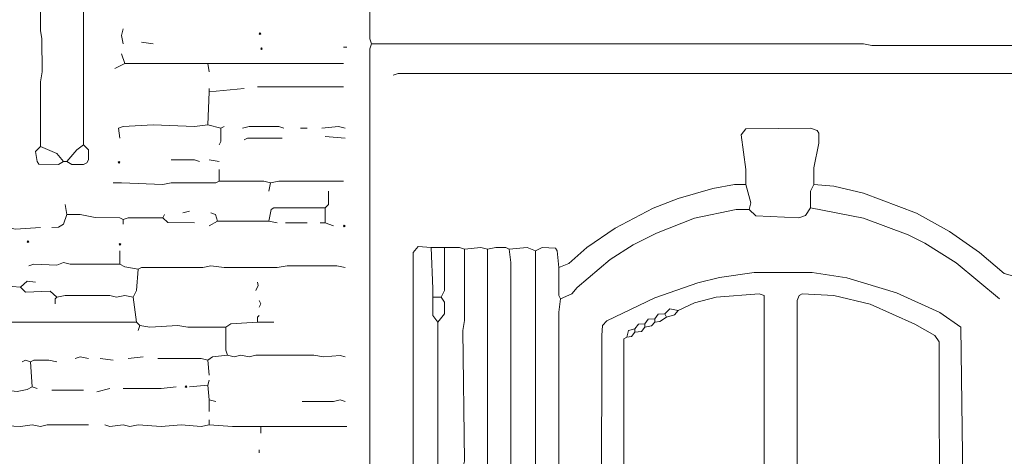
# Model space of a CAD drawing. Header units: millimetres. Extents: x 11 to 20000, y -4 to 8232.
# Tile 48 of 54: x 16439 to 18680, y 1885 to 2879. Entities that reach past the tile are written whole.
import ezdxf

# ---------------------------------------------------------------- set-up
doc = ezdxf.new("R2010")
doc.units = ezdxf.units.MM
for name, color, linetype, lineweight in [('ARCHITECTURE', 7, 'Continuous', 13), ('MASONRY_AND_ARCH', 7, 'Continuous', 13), ('PLANTING', 7, 'Continuous', 13)]:
    doc.layers.add(name, color=color, linetype=linetype, lineweight=lineweight)

msp = doc.modelspace()

# ---------------------------------------------------------------- linework, layer by layer
at = {"layer": 'ARCHITECTURE', "color": 7, "lineweight": 13}
for points in [[(17239.819, 1293.36256), (17236.0483, 1304.67477), (17236.0483, 1941.93088), (17236.0483, 1964.55532), (17236.0483, 2458.52161), (17236.0483, 2477.37557), (17236.05475, 2812.97161), (17239.819, 2824.28382)], [(18989.44005, 2752.63925), (18857.46606, 2752.64548), (18834.84163, 2756.41052), (17300.15271, 2756.4043), (17288.8405, 2752.63925)], [(18092.00792, 2503.77048), (18091.85871, 2537.70713), (18080.84898, 2616.89265), (18092.00792, 2630.77195), (18239.06674, 2631.96991), (18253.99265, 2627.14853), (18257.76527, 2620.65701), (18257.77081, 2598.03948), (18246.75407, 2541.47839), (18246.60633, 2503.77048)], [(17665.91063, 2315.23405), (17688.53507, 2323.83145), (17730.01697, 2360.33439), (17794.11765, 2404.67534), (17880.84276, 2449.93111), (17937.40385, 2472.40713), (18016.58937, 2495.1793), (18065.61086, 2503.62274), (18092.00792, 2503.77048)], [(18092.00792, 2503.77048), (18103.02319, 2462.29287), (18099.54751, 2447.20939)], [(18239.06674, 2450.98066), (18239.21312, 2488.68778), (18246.60633, 2503.77048)], [(18246.60633, 2503.77048), (18291.8552, 2499.85226), (18359.72851, 2483.86086), (18480.39027, 2438.47738), (18555.80882, 2397.14061), (18623.68213, 2349.02217), (18680.24321, 2301.20701), (18699.09502, 2296.38009)], [(17669.68326, 2243.58948), (17695.92975, 2255.05023), (17707.39661, 2269.83665), (17782.80543, 2333.03778), (17835.59389, 2366.97443), (17888.38801, 2393.36934), (17975.11312, 2427.29977), (18069.38348, 2447.06165), (18099.54751, 2447.20939)], [(18239.06674, 2450.98066), (18227.60396, 2433.18303), (18212.66968, 2428.36244), (18114.63235, 2432.28133), (18099.54751, 2447.20939)], [(18668.931, 2243.58948), (18570.88801, 2325.49672), (18499.24774, 2370.74559), (18461.53846, 2389.74038), (18359.72851, 2427.29977), (18239.06674, 2450.98066)], [(17334.08937, 1278.28054), (17330.32364, 1293.36256), (17330.32364, 1376.3207), (17334.08937, 1398.94514), (17334.08744, 2217.19457), (17334.08744, 2236.04853), (17334.08744, 2349.1707), (17345.40158, 2363.04921), (17375.56561, 2360.48292)], [(17375.56561, 2360.48292), (17405.72964, 2360.48292)], [(17375.56561, 2360.48292), (17379.33631, 2266.21391), (17379.33631, 2247.36075)], [(17405.72964, 2360.48292), (17405.57636, 2262.44344), (17398.19005, 2247.36075)], [(17405.72964, 2360.48292), (17439.66629, 2360.33518), (17450.97851, 2356.71165)], [(17447.21154, 1266.96833), (17447.42828, 1300.75724), (17451.281, 1308.59446), (17450.97443, 1787.33032), (17447.21154, 1809.95475), (17447.35792, 1858.9741), (17450.97443, 1874.05758), (17447.21154, 2171.9457), (17450.97443, 2194.57014), (17450.97851, 2356.71165)], [(17503.77262, 2356.71165), (17488.68778, 2360.48292), (17450.97851, 2356.71165)], [(17503.77262, 2356.71165), (17503.7767, 1564.85577), (17507.53959, 1542.23133), (17507.53552, 1414.02715), (17503.919, 1398.94514), (17503.7767, 1357.46606), (17510.10113, 1338.61143), (17500.01244, 1312.21719), (17504.96844, 1282.05792), (17511.31222, 1274.51075)], [(17503.77262, 2356.71165), (17522.62443, 2360.48292), (17545.24197, 2360.33518), (17552.78846, 2356.71165)], [(17613.12217, 2352.94118), (17594.27036, 2360.33439), (17552.78846, 2356.71165)], [(17560.33371, 1312.21719), (17556.56799, 1323.52941), (17556.55419, 2326.54627), (17552.78846, 2356.71165)], [(17665.91063, 2315.23405), (17661.98756, 2352.93428), (17658.21776, 2359.27873), (17628.20701, 2360.32828), (17613.12217, 2352.94118)], [(17613.12217, 2352.94118), (17613.11527, 1406.48473), (17609.49876, 1391.40271), (17609.34955, 1315.98699)], [(17665.91063, 2315.23405), (17666.05984, 2251.13812), (17669.68326, 2243.58948)], [(18578.43326, 1210.40724), (18585.96595, 1225.48925), (18585.97285, 1708.1448), (18585.97285, 1730.76923), (18585.97285, 1813.72455), (18585.97285, 1832.57919), (18580.99751, 2179.33891), (18533.18439, 2212.37455), (18435.1414, 2257.62342), (18322.01923, 2291.55939), (18242.83371, 2303.7741), (18110.85973, 2303.7741), (18031.67421, 2292.46188), (17982.65271, 2280.24095), (17884.61538, 2246.3112), (17775.26584, 2193.5138), (17765.14943, 2183.25792), (17763.9517, 2160.63348), (17763.9517, 2104.0724), (17763.9517, 2085.21844), (17763.9517, 2051.28179), (17760.1879, 1297.13518), (17763.95362, 1285.82296)], [(17379.33631, 2247.36075), (17398.19005, 2247.36075)], [(17390.65045, 2190.79966), (17379.33631, 2205.88235), (17379.33631, 2239.8121), (17379.33631, 2247.36075)], [(17390.65045, 2190.79966), (17405.57636, 2209.65283), (17405.57636, 2236.04853), (17398.19005, 2247.36075)], [(17669.68326, 2243.58948), (17665.919, 2213.4241), (17665.91063, 1312.21719)], [(18133.48416, 1251.88631), (18133.48416, 2205.88235), (18133.48416, 2239.819), (18133.48416, 2250.97658), (18122.16505, 2254.74706), (18024.13462, 2247.21222), (17975.11312, 2234.99208), (17937.40385, 2217.19457)], [(18533.18439, 1263.19853), (18532.12658, 2145.55079), (18521.8638, 2160.47885), (18476.6233, 2185.83744), (18374.81335, 2231.22783), (18291.8552, 2250.98348), (18220.20928, 2254.74706), (18212.82296, 2250.97658), (18208.90543, 2239.819), (18208.89299, 1319.75962), (18205.13009, 1297.13518), (18208.75068, 1278.28054), (18208.89299, 1214.17704), (18205.13009, 1199.09502)], [(17937.40385, 2217.19457), (17918.55894, 2220.81041), (17907.23982, 2209.65283)], [(17884.61538, 2198.34061), (17869.68111, 2197.13654), (17861.99095, 2187.02839)], [(17884.61538, 2198.34061), (17892.30554, 2208.44876), (17907.23982, 2209.65283)], [(17911.01244, 2202.11188), (17895.9276, 2191.856), (17884.61538, 2190.79966)], [(17884.61538, 2198.34061), (17884.61538, 2190.79966)], [(17911.01244, 2202.11188), (17907.23982, 2209.65283)], [(17937.40385, 2217.19457), (17929.71652, 2207.08032), (17911.01244, 2202.11188)], [(17390.65045, 1402.71493), (17390.65045, 2190.79966)], [(17820.51471, 2156.86301), (17824.43778, 2171.79106), (17839.36652, 2175.71618)], [(17861.99095, 2187.02839), (17847.05667, 2185.82432), (17839.36652, 2175.71618)], [(17861.99095, 2179.48744), (17854.44299, 2169.3793), (17839.36652, 2168.17523)], [(17839.36652, 2168.17523), (17839.36652, 2175.71618)], [(17861.99095, 2179.48744), (17877.06742, 2182.36312), (17884.61538, 2190.79966)], [(17861.99095, 2179.48744), (17861.99095, 2187.02839)], [(17820.51471, 2156.86301), (17814.1681, 2152.9371), (17812.96946, 1315.98699)], [(17820.51471, 2156.86301), (17831.81855, 2158.06708), (17839.36652, 2168.17523)]]:
    msp.add_lwpolyline(points, dxfattribs=at)
at = {"layer": 'MASONRY_AND_ARCH', "color": 7, "lineweight": 13}
for points in [[(16489.44005, 3340.87455), (16489.43597, 3254.14808), (16485.67715, 3235.29412), (16485.81946, 3193.81572), (16489.43597, 3178.73303), (16489.29367, 3137.25464), (16485.67715, 3122.17195), (16485.67308, 2854.44921), (16489.29367, 2835.59604), (16489.44005, 2760.181), (16485.67715, 2737.55656), (16485.67308, 2590.49774)], [(16583.71041, 3227.75238), (16583.71041, 2594.26821)], [(16674.20814, 2858.22048), (16670.43552, 2843.13699), (16674.20814, 2824.28382)], [(16715.68439, 2828.0543), (16742.08145, 2824.28382)], [(17183.25792, 2816.74208), (17175.71833, 2816.74208)], [(16670.43552, 2801.65939), (16677.98077, 2779.03495)], [(16677.98077, 2779.03495), (16655.35633, 2767.72274)], [(16677.98077, 2779.03495), (16813.72738, 2779.03473), (16858.96787, 2779.03473), (16866.51584, 2779.03473)], [(16866.51584, 2779.03473), (16877.82805, 2779.03473), (17051.28394, 2779.03473), (17070.13575, 2779.03473), (17088.98756, 2779.03473), (17175.71833, 2779.03473)], [(16870.28846, 2760.181), (16866.51584, 2779.03473)], [(16866.51584, 2639.51708), (16870.28846, 2714.93213)], [(16870.28846, 2722.47387), (16870.28846, 2714.93213)], [(16949.47398, 2722.47387), (16870.28846, 2714.93213)], [(17175.71833, 2726.24434), (16979.63801, 2726.24434)], [(16666.66855, 2609.3517), (16663.26459, 2631.7552), (16674.20396, 2635.60158), (16742.08145, 2639.51708), (16836.35181, 2635.75283), (16866.51584, 2639.51708)], [(16866.51584, 2639.51708), (16896.67986, 2631.97613)], [(16892.9129, 2594.26821), (16896.53348, 2601.81686), (16896.67986, 2631.97613)], [(16904.22511, 2635.74661), (16896.67986, 2631.97613)], [(16945.70136, 2631.97613), (16960.7862, 2635.74661), (17028.6595, 2635.59887), (17039.97172, 2631.97613)], [(17092.76018, 2631.97613), (17077.67534, 2631.97613)], [(17126.69683, 2631.97613), (17164.40611, 2635.74661), (17179.48529, 2631.97613)], [(17036.1991, 2609.3517), (16957.02048, 2609.20396), (16949.47398, 2605.58043)], [(17179.48529, 2609.3517), (17134.23643, 2613.12217)], [(16485.67308, 2590.49774), (16474.35894, 2579.18552), (16478.28394, 2556.56799), (16482.05373, 2550.22353), (16527.14932, 2549.17398), (16538.46154, 2556.56109)], [(16485.67308, 2590.49774), (16523.3767, 2574.21086), (16538.46154, 2556.56109)], [(16546.00113, 2556.56109), (16557.31335, 2549.17398), (16583.71041, 2549.17398), (16591.09672, 2552.94525), (16594.86934, 2560.33156), (16594.86934, 2582.956), (16583.71041, 2594.26821)], [(16546.00113, 2556.56109), (16568.62557, 2582.956), (16583.71041, 2594.26821)], [(16546.00113, 2556.56109), (16538.46154, 2556.56109)], [(16847.66403, 2556.56109), (16836.35181, 2560.18382), (16783.55769, 2560.33156)], [(16870.28846, 2560.33156), (16892.9129, 2556.56109)], [(16892.9129, 2537.70713), (16892.9129, 2511.31222)], [(16892.9129, 2511.31222), (16885.36357, 2507.68948), (16783.55769, 2507.53552), (16764.70588, 2503.7767), (16670.43552, 2507.54152), (16651.58371, 2507.54152)], [(17009.80204, 2507.54174), (16994.72285, 2511.306), (16892.9129, 2511.31222)], [(17009.80204, 2507.54174), (17028.6595, 2511.306), (17175.71833, 2511.31222)], [(17009.80204, 2507.54174), (17006.03507, 2488.68778)], [(17141.78167, 2488.68778), (17141.62557, 2458.52851), (17134.23643, 2450.98066)], [(16542.23416, 2458.52161), (16546.00113, 2435.89717)], [(17134.23643, 2450.98066), (17017.35136, 2450.82602), (17011.00758, 2447.05475), (17006.03507, 2420.81448)], [(17134.23643, 2417.044), (17134.23643, 2450.98066)], [(16512.06448, 2405.73179), (16527.14932, 2406.78812), (16538.30826, 2413.42127), (16546.00113, 2435.89717)], [(16546.00113, 2435.89717), (16576.17081, 2435.74943), (16610.10747, 2428.50396), (16666.66018, 2428.20848), (16674.20814, 2424.58495)], [(16764.70588, 2428.35622), (16685.52036, 2428.20848), (16674.20814, 2424.58495)], [(16674.20814, 2424.58495), (16674.20814, 2413.27274)], [(16764.70588, 2428.35622), (16768.47851, 2435.89717)], [(16764.70588, 2428.35622), (16776.0181, 2417.19864), (16836.35181, 2417.044)], [(16809.95475, 2439.66844), (16825.03959, 2443.43891)], [(16889.14027, 2420.81448), (16884.17183, 2435.74253), (16874.05543, 2439.66844)], [(16214.17986, 2398.19005), (16300.90498, 2395.62364), (16315.98982, 2401.8121), (16357.46606, 2405.43552), (16368.77828, 2402.10826), (16414.02715, 2405.43552), (16429.11199, 2401.97364), (16485.67308, 2405.73179)], [(16889.14027, 2420.81448), (16870.28846, 2409.50226)], [(16889.14027, 2420.81448), (17006.03507, 2420.81448)], [(17024.88688, 2417.044), (17006.03507, 2420.81448)], [(17043.73869, 2417.044), (17092.76018, 2417.044)], [(17134.23643, 2417.044), (17122.92421, 2417.044)], [(17153.09389, 2409.50226), (17134.23643, 2417.044)], [(16666.66855, 2322.775), (16666.66855, 2352.94118)], [(16666.66855, 2322.775), (16553.54638, 2322.78122), (16538.46154, 2326.25), (16523.3767, 2320.20871), (16470.58824, 2322.76878), (16459.27602, 2319.00452)], [(16666.66855, 2322.775), (16677.98077, 2316.29038), (16708.1448, 2311.46278)], [(16708.1448, 2311.46278), (16704.21889, 2262.44344), (16696.83258, 2247.36075)], [(17179.48529, 2315.23405), (17160.63348, 2318.9983), (17047.51131, 2318.9983), (17024.88688, 2315.23405), (16904.22511, 2315.24027), (16874.05543, 2318.9983), (16855.20362, 2315.24027), (16715.69276, 2315.08631), (16708.1448, 2311.46278)], [(16142.53394, 2266.21391), (16150.0819, 2269.83744), (16236.8043, 2270.13292), (16251.88348, 2273.74943), (16304.6776, 2269.98518), (16353.69344, 2270.13292), (16365.00566, 2273.4595), (16383.86312, 2269.99208), (16402.71493, 2273.60102), (16440.42421, 2269.98518)], [(16474.36086, 2281.2974), (16455.50339, 2283.86369), (16440.42421, 2269.98518)], [(16523.3767, 2247.36075), (16508.29751, 2261.09084), (16451.7405, 2258.8276), (16440.42421, 2269.98518)], [(16979.63801, 2281.2974), (16981.16256, 2273.74943), (16975.86538, 2262.44344)], [(16523.3767, 2247.36075), (16519.60973, 2243.58948), (16519.60973, 2232.27726)], [(16523.3767, 2247.36075), (16542.23416, 2251.13122), (16644.04412, 2251.125), (16659.1233, 2247.51538), (16677.98077, 2250.97658), (16696.83258, 2247.36075)], [(16704.37217, 2190.79943), (16696.83258, 2247.36075)], [(16983.41063, 2239.819), (16987.1776, 2232.27726), (16983.41063, 2224.73631)], [(16979.63801, 2190.79966), (16979.63801, 2202.11188), (16983.41063, 2205.88235)], [(16704.37217, 2190.79943), (16689.29299, 2190.79943), (16538.46154, 2190.79943), (16512.06448, 2190.79943), (16493.21267, 2190.79943), (16368.77828, 2190.79943), (16353.69344, 2190.79943), (16282.05317, 2190.79943), (16229.26742, 2186.88066), (16221.71946, 2183.25792)], [(16704.37217, 2190.79943), (16711.91742, 2183.25792)], [(16711.91742, 2183.25792), (16708.1448, 2171.9457)], [(16907.99208, 2179.48744), (16821.26697, 2179.49367), (16798.64253, 2183.25792), (16734.54186, 2179.49367), (16711.91742, 2183.25792)], [(16907.99208, 2179.48744), (16919.3043, 2186.87376), (16979.63801, 2190.79966)], [(16907.99208, 2179.48744), (16908.14129, 2126.69683), (16911.76471, 2115.38462)], [(16979.63801, 2190.79966), (17017.34729, 2190.79966)], [(16595.02262, 2107.84287), (16576.17081, 2111.4595), (16564.8586, 2107.84287)], [(16651.58371, 2104.0724), (16621.41968, 2107.84287)], [(16685.52036, 2107.84287), (16719.45701, 2111.61414)], [(16866.51584, 2104.0724), (16851.431, 2107.83665), (16753.39367, 2107.84287)], [(16866.51584, 2104.0724), (16877.82805, 2111.4595), (16911.76471, 2115.38462)], [(16911.76471, 2115.38462), (16926.84955, 2111.91029), (16941.92873, 2115.37771), (16960.7862, 2111.91029), (16975.86538, 2115.37839), (17107.84502, 2115.37839), (17130.46946, 2111.61414), (17168.17308, 2115.08846), (17179.48529, 2111.61414)], [(16444.19118, 2100.30192), (16451.7405, 2103.91776), (16463.04864, 2100.30192)], [(16523.3767, 2100.30192), (16504.52489, 2104.0724), (16470.59514, 2103.92466), (16463.04864, 2100.30192)], [(16463.04864, 2100.30192), (16466.81561, 2043.74084)], [(16870.28846, 2070.13575), (16866.51584, 2104.0724)], [(16210.40724, 2024.88688), (16229.25905, 2032.42172), (16383.86312, 2032.43484), (16406.48756, 2036.1991), (16432.87896, 2032.72477), (16455.50339, 2037.25543), (16466.81561, 2043.74084)], [(16478.12783, 2039.96957), (16466.81561, 2043.74084)], [(16613.87443, 2032.42862), (16644.04412, 2039.96957)], [(16794.86991, 2043.74084), (16760.93326, 2039.97579), (16674.20814, 2039.96957)], [(16825.03959, 2043.74084), (16866.51584, 2047.51131)], [(16866.51584, 2047.51131), (16870.28846, 2058.82353)], [(16870.28846, 2013.57466), (16866.51584, 2047.51131)], [(16583.71041, 2036.1991), (16512.06448, 2036.1991)], [(16870.28846, 2013.57466), (16885.36765, 2009.80419)], [(16870.28846, 2013.57466), (16870.28846, 1987.17975)], [(17179.48529, 2009.80419), (17168.17308, 2013.56154), (17153.09389, 2009.95192), (17081.44796, 2009.80419)], [(16595.02262, 1957.01357), (16500.75226, 1957.00735), (16485.67308, 1953.39774), (16466.81561, 1957.00735), (16440.42421, 1953.24932), (16395.17534, 1955.81561), (16357.46606, 1949.47183)], [(16870.28846, 1957.01357), (16851.431, 1953.2431), (16806.18213, 1957.01357), (16760.93326, 1953.2431), (16708.1448, 1957.00667), (16689.29299, 1953.53925), (16674.20814, 1956.85894), (16644.04412, 1953.24932), (16632.7319, 1957.01357)], [(16870.28846, 1957.01357), (16870.28846, 1968.32579)], [(16870.28846, 1957.01357), (16923.07692, 1953.24287), (16934.38914, 1953.24287), (16979.63111, 1953.24287), (16987.1776, 1953.24287)], [(17183.25792, 1953.24287), (17171.9457, 1953.24287), (17055.0509, 1953.24287), (17039.97172, 1953.24287), (16994.72692, 1953.24287), (16987.1776, 1953.24287)], [(16987.1776, 1938.15962), (16987.1776, 1953.24287)], [(16983.41063, 1892.91075), (16983.41063, 1900.45249)]]:
    msp.add_lwpolyline(points, dxfattribs=at)
for points in [[(16983.40871, 2846.90803), (16985.29412, 2848.79333), (16987.17952, 2846.90803), (16985.29412, 2845.02262)], [(16987.17952, 2812.97138), (16989.06482, 2814.85667), (16990.95023, 2812.97138), (16989.06482, 2811.08597)], [(16662.89593, 2554.67568), (16664.78133, 2556.56109), (16666.66663, 2554.67568), (16664.78133, 2552.79038)], [(17175.7164, 2409.50226), (17177.60181, 2411.38767), (17179.48722, 2409.50226), (17177.60181, 2407.61686)], [(16455.50532, 2373.6802), (16457.39061, 2375.56561), (16459.27602, 2373.6802), (16457.39061, 2371.79491)], [(16664.78133, 2368.0241), (16666.66663, 2369.9095), (16668.55204, 2368.0241), (16666.66663, 2366.1388)], [(16815.61086, 2043.74061), (16817.49627, 2045.6259), (16819.38156, 2043.74061), (16817.49627, 2041.8552)]]:
    msp.add_lwpolyline(points, close=True, dxfattribs=at)
at = {"layer": 'PLANTING', "color": 7, "lineweight": 13}
for points in [[(17239.819, 3012.82025), (17236.04638, 2993.96708), (17236.05475, 2835.59604), (17239.819, 2824.28382)], [(19061.08597, 2820.51256), (19046.00113, 2816.7483), (18947.9638, 2816.7483), (18929.11199, 2820.50633), (18378.58032, 2820.51878), (18359.72851, 2824.2836), (17239.819, 2824.28382)]]:
    msp.add_lwpolyline(points, dxfattribs=at)

doc.saveas('drawing.dxf')
